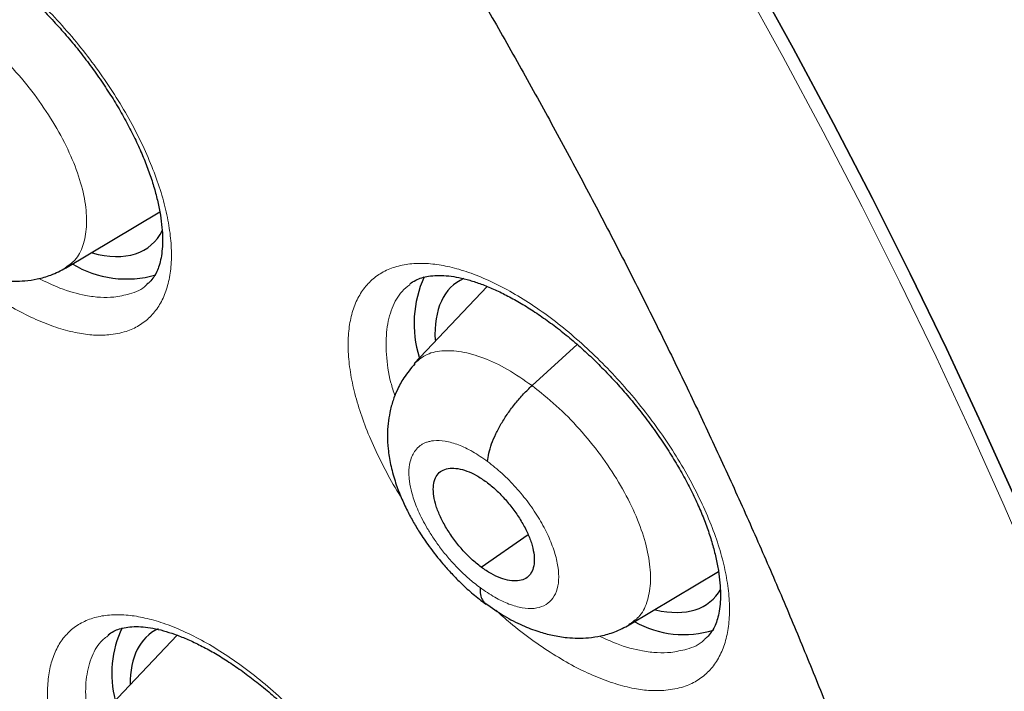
# Model space of a CAD drawing. Header units: millimetres. Extents: x 8 to 1465, y 12 to 1156.
# Tile 121 of 168: x 1212.68 to 1219.93, y 671.43 to 676.37. Entities that reach past the tile are written whole.
import ezdxf

# ---------------------------------------------------------------- set-up
doc = ezdxf.new("R2010")
doc.units = ezdxf.units.MM

msp = doc.modelspace()

# ---------------------------------------------------------------- linework, layer by layer
at = {"color": 7, "linetype": 'Continuous', "lineweight": 30}
for p, q in [((1213.0194, 674.5436), (1213.7135, 674.9583)), ((1216.1222, 674.4086), (1215.5855, 673.841)), ((1216.4533, 673.6784), (1216.7866, 673.9803)), ((1216.0795, 672.3423), (1216.4241, 672.5823)), ((1217.168, 671.9174), (1217.8258, 672.3106)), ((1213.8408, 671.8417), (1213.3159, 671.2865))]:
    msp.add_line(p, q, dxfattribs=at)
at = {"color": 7, "linetype": 'Continuous', "lineweight": 30, "flags": 128}
for points in [[(1220.0053, 672.854), (1219.7599, 673.4012), (1219.5037, 673.9506), (1219.237, 674.5019), (1218.9598, 675.0546), (1218.6725, 675.6084), (1218.3751, 676.1629), (1218.068, 676.7178)], [(1218.068, 676.7178), (1218.3751, 676.1629), (1218.6725, 675.6084), (1218.9598, 675.0546), (1219.237, 674.5019), (1219.5037, 673.9506), (1219.7599, 673.4012), (1220.0053, 672.854)]]:
    msp.add_lwpolyline(points, dxfattribs=at)
at = {"color": 252, "linetype": 'Continuous', "lineweight": 0, "flags": 128}
msp.add_lwpolyline([(1217.9918, 676.6564), (1218.2989, 676.1016), (1218.5962, 675.5471), (1218.8836, 674.9933), (1219.1607, 674.4406), (1219.4274, 673.8894), (1219.6835, 673.34), (1219.9289, 672.7929), (1220.1634, 672.2483)], dxfattribs=at)
at = {"color": 7, "linetype": 'Continuous', "lineweight": 30}
for centre, radius, start, end in [((1213.4695, 675.2379), 0.7749, 238.97501, 286.10923), ((1216.4293, 674.1346), 0.8438, 155.97352, 197.04324), ((1217.57, 672.5828), 0.7366, 240.65255, 287.24782), ((1214.1457, 671.5605), 0.7845, 154.69733, 194.54654)]:
    msp.add_arc(centre, radius, start, end, dxfattribs=at)
for centre, major_axis, ratio, start_param, end_param in [((1212.7023, 675.8733), (-0.9393, 1.1676), 0.45781, 2.582734, 3.352534), ((1216.8213, 673.2541), (-0.9409, 1.1686), 0.457366, 6.162137, 6.846425), ((1216.8213, 673.2541), (-0.9409, 1.1686), 0.457366, 2.611819, 3.320916), ((1214.5776, 670.6783), (-0.9415, 1.169), 0.456328, 6.171329, 6.805117)]:
    msp.add_ellipse(centre, major_axis=major_axis, ratio=ratio, start_param=start_param, end_param=end_param, dxfattribs=at)
for points, knots in [([(1241.6175, 646.2376), (1241.6564, 646.2677), (1241.7325, 646.3267), (1241.8349, 646.4083), (1241.9207, 646.4778), (1241.99, 646.5348), (1242.0442, 646.58), (1242.0894, 646.618), (1242.136, 646.6575), (1242.1952, 646.7083), (1242.2673, 646.771), (1242.3456, 646.8403), (1242.4196, 646.907), (1242.4846, 646.9664), (1242.5458, 647.023), (1242.617, 647.0899), (1242.7001, 647.1694), (1242.7886, 647.2558), (1242.8676, 647.3346), (1242.9391, 647.4072), (1243.0097, 647.4801), (1243.0855, 647.5597), (1243.1617, 647.6413), (1243.2302, 647.7161), (1243.2873, 647.7794), (1243.3391, 647.8376), (1243.3947, 647.9011), (1243.4601, 647.9767), (1243.5398, 648.0708), (1243.627, 648.1761), (1243.7149, 648.285), (1243.8025, 648.3962), (1243.8948, 648.5163), (1243.9945, 648.6497), (1244.0918, 648.7841), (1244.1806, 648.9104), (1244.2607, 649.0273), (1244.3368, 649.1412), (1244.4162, 649.2629), (1244.4947, 649.3867), (1244.5722, 649.5122), (1244.6436, 649.6308), (1244.7101, 649.7443), (1244.7685, 649.8463), (1244.8197, 649.9375), (1244.8684, 650.0259), (1244.9189, 650.1194), (1244.975, 650.2252), (1245.0364, 650.3442), (1245.1011, 650.4728), (1245.1745, 650.6231), (1245.253, 650.7893), (1245.3347, 650.9693), (1245.4102, 651.1422), (1245.4777, 651.3027), (1245.5356, 651.4449), (1245.5862, 651.5729), (1245.6342, 651.6978), (1245.6844, 651.8321), (1245.7346, 651.9706), (1245.7846, 652.1133), (1245.8344, 652.2599), (1245.8869, 652.4201), (1245.9414, 652.593), (1245.9907, 652.7566), (1246.0325, 652.9007), (1246.0651, 653.0162), (1246.0923, 653.1155), (1246.116, 653.204), (1246.1428, 653.306), (1246.1753, 653.4336), (1246.2143, 653.5929), (1246.2552, 653.7676), (1246.2966, 653.9534), (1246.3374, 654.1466), (1246.3754, 654.3372), (1246.4105, 654.5234), (1246.4416, 654.6978), (1246.4693, 654.8619), (1246.4929, 655.0087), (1246.5125, 655.137), (1246.5289, 655.2485), (1246.5458, 655.368), (1246.5652, 655.5114), (1246.5881, 655.6927), (1246.6127, 655.9029), (1246.6405, 656.1652), (1246.669, 656.4725), (1246.6955, 656.8167), (1246.717, 657.1656), (1246.7309, 657.4624), (1246.7396, 657.7051), (1246.7449, 657.8925), (1246.7487, 658.0793), (1246.7511, 658.2581), (1246.7522, 658.4208), (1246.7523, 658.5609), (1246.7518, 658.6775), (1246.7511, 658.7704), (1246.7503, 658.8435), (1246.7494, 658.9116), (1246.7481, 658.99), (1246.7461, 659.0981), (1246.7428, 659.2396), (1246.7376, 659.4168), (1246.7304, 659.6155), (1246.7182, 659.8994), (1246.6989, 660.2556), (1246.6699, 660.6802), (1246.6363, 661.093), (1246.5976, 661.5029), (1246.5527, 661.925), (1246.499, 662.3751), (1246.434, 662.865), (1246.356, 663.396), (1246.2631, 663.9697), (1246.1755, 664.4639), (1246.1014, 664.8554), (1246.0493, 665.1211), (1246.0011, 665.3596), (1245.9573, 665.5701), (1245.918, 665.7551), (1245.8837, 665.9134), (1245.855, 666.0434), (1245.8326, 666.144), (1245.8129, 666.2314), (1245.7919, 666.3237), (1245.7646, 666.4426), (1245.7303, 666.5901), (1245.6885, 666.7667), (1245.6405, 666.9661), (1245.5854, 667.1903), (1245.5227, 667.4397), (1245.452, 667.7148), (1245.3737, 668.0117), (1245.2895, 668.3228), (1245.2013, 668.6404), (1245.1104, 668.9596), (1244.9428, 669.5343), (1244.6863, 670.3706), (1244.3216, 671.4766), (1243.9271, 672.5962), (1243.5031, 673.7287), (1243.0501, 674.8724), (1242.607, 675.9341), (1242.1863, 676.8993), (1241.8, 677.7549), (1241.4147, 678.5812), (1241.032, 679.3776), (1240.6535, 680.1436), (1240.2859, 680.8683), (1239.9307, 681.5524), (1239.5889, 682.1965), (1239.2557, 682.8118), (1238.9297, 683.4026), (1238.6012, 683.9871), (1238.259, 684.5855), (1237.894, 685.2122), (1237.4983, 685.8792), (1237.0701, 686.5869), (1236.6074, 687.336), (1236.1155, 688.1158), (1235.5934, 688.9255), (1235.0402, 689.7647), (1234.4847, 690.5883), (1233.9298, 691.3934), (1233.3785, 692.1771), (1232.8025, 692.9793), (1232.2059, 693.7929), (1231.5312, 694.6938), (1230.7809, 695.6716), (1229.9534, 696.7215), (1229.0936, 697.7834), (1228.2012, 698.8557), (1227.2761, 699.9362), (1226.3393, 700.9997), (1225.3917, 702.0454), (1224.4689, 703.0352), (1223.5729, 703.9705), (1222.7053, 704.8531), (1221.8318, 705.7192), (1221.1169, 706.4098), (1220.5725, 706.9258), (1220.2093, 707.2663), (1219.8705, 707.5805), (1219.5565, 707.8688), (1219.2676, 708.1317), (1219.0039, 708.3697), (1218.7545, 708.593), (1218.5227, 708.7991), (1218.3115, 708.9854), (1218.1353, 709.14), (1217.9941, 709.2633), (1217.8881, 709.3555), (1217.8169, 709.4173), (1217.7577, 709.4685), (1217.6883, 709.5285), (1217.5895, 709.6137), (1217.4652, 709.7205), (1217.3198, 709.8449), (1217.154, 709.986), (1216.9681, 710.1435), (1216.7611, 710.3177), (1216.5285, 710.5121), (1216.2695, 710.7268), (1215.9833, 710.9621), (1215.6793, 711.2097), (1215.3685, 711.4602), (1215.0621, 711.7047), (1214.7656, 711.9391), (1214.4047, 712.2215), (1213.9873, 712.544), (1213.5213, 712.8982), (1213.1212, 713.1977), (1212.7825, 713.448), (1212.5038, 713.6519), (1212.2523, 713.8342), (1212.0447, 713.9834), (1211.8768, 714.1032), (1211.7367, 714.2027), (1211.5978, 714.3008), (1211.4493, 714.4052), (1211.2826, 714.5218), (1211.0913, 714.6546), (1210.8708, 714.8066), (1210.6212, 714.9771), (1210.3473, 715.1622), (1210.0614, 715.3534), (1209.7006, 715.5918), (1209.2789, 715.8662), (1208.8028, 716.1699), (1208.3878, 716.4294), (1208.0321, 716.6481), (1207.7355, 716.828), (1207.4637, 716.9908), (1207.2578, 717.1126), (1207.1104, 717.1991), (1207.0139, 717.2555), (1206.9154, 717.3128), (1206.8489, 717.3513), (1206.813, 717.372)], [0, 0, 0, 0, 0.002052, 0.004014, 0.005893, 0.007516, 0.008532, 0.009341, 0.010265, 0.011423, 0.013108, 0.014936, 0.016573, 0.018011, 0.01928, 0.020687, 0.022912, 0.025129, 0.027009, 0.028616, 0.030343, 0.032261, 0.034338, 0.036195, 0.037573, 0.038789, 0.040257, 0.042018, 0.044071, 0.046798, 0.049274, 0.051499, 0.05432, 0.057339, 0.060405, 0.063207, 0.065614, 0.068007, 0.070542, 0.073398, 0.075867, 0.078458, 0.080815, 0.082894, 0.084729, 0.086388, 0.088264, 0.090389, 0.092766, 0.095385, 0.09803, 0.101622, 0.105085, 0.108417, 0.111498, 0.114171, 0.116404, 0.118642, 0.121114, 0.123822, 0.126242, 0.128885, 0.131754, 0.134847, 0.13809, 0.140388, 0.142394, 0.144109, 0.14554, 0.14697, 0.149371, 0.152099, 0.15511, 0.158234, 0.161454, 0.164768, 0.167685, 0.17062, 0.173292, 0.175655, 0.177711, 0.179458, 0.180995, 0.183425, 0.186291, 0.189594, 0.193333, 0.198564, 0.203836, 0.209111, 0.21439, 0.217156, 0.219923, 0.222691, 0.225389, 0.227763, 0.229793, 0.231477, 0.232816, 0.23381, 0.234636, 0.235756, 0.237192, 0.239291, 0.241831, 0.244771, 0.247748, 0.253855, 0.259749, 0.26543, 0.270901, 0.276535, 0.282582, 0.289044, 0.296108, 0.303609, 0.311545, 0.315302, 0.318706, 0.321746, 0.32442, 0.32673, 0.32878, 0.33042, 0.33165, 0.332581, 0.333723, 0.335131, 0.337061, 0.339269, 0.341756, 0.344521, 0.347629, 0.351027, 0.354715, 0.358589, 0.362471, 0.366357, 0.370246, 0.383394, 0.396583, 0.409813, 0.423086, 0.436404, 0.449736, 0.459915, 0.469731, 0.479185, 0.488278, 0.49701, 0.505381, 0.513037, 0.520366, 0.527367, 0.534041, 0.540541, 0.547341, 0.554472, 0.561936, 0.570111, 0.57865, 0.587552, 0.596816, 0.606443, 0.616432, 0.625262, 0.634356, 0.643714, 0.65332, 0.662971, 0.675588, 0.688185, 0.700759, 0.714208, 0.727633, 0.741034, 0.754412, 0.767769, 0.779651, 0.791517, 0.803367, 0.815201, 0.820392, 0.825248, 0.829764, 0.833941, 0.837777, 0.841273, 0.844429, 0.847681, 0.850469, 0.852793, 0.854654, 0.856051, 0.856983, 0.857467, 0.858384, 0.859722, 0.86136, 0.863281, 0.865443, 0.867878, 0.870587, 0.873569, 0.877, 0.880735, 0.884773, 0.888891, 0.892878, 0.896734, 0.90046, 0.90695, 0.912999, 0.918607, 0.922524, 0.92618, 0.929452, 0.932306, 0.934254, 0.93598, 0.93775, 0.93965, 0.941751, 0.944229, 0.947085, 0.95032, 0.953933, 0.957736, 0.961442, 0.967971, 0.97416, 0.980006, 0.984167, 0.988058, 0.991605, 0.994806, 0.996131, 0.997387, 0.998591, 1, 1, 1, 1]), ([(1198.5489, 709.9966), (1198.6382, 709.9449), (1198.8971, 709.7948), (1199.3269, 709.5401), (1199.8386, 709.2298), (1200.3516, 708.9113), (1200.8659, 708.5848), (1201.3813, 708.2502), (1201.8976, 707.9077), (1202.4147, 707.5574), (1202.9325, 707.1994), (1203.4509, 706.8337), (1203.9697, 706.4604), (1204.4887, 706.0797), (1205.008, 705.6916), (1205.5272, 705.2963), (1206.0462, 704.8938), (1206.5651, 704.4842), (1207.0835, 704.0676), (1207.6014, 703.6442), (1208.1186, 703.214), (1208.635, 702.7773), (1209.1505, 702.3339), (1209.6649, 701.8842), (1210.1781, 701.4281), (1210.69, 700.9659), (1211.2004, 700.4976), (1211.7093, 700.0234), (1212.2163, 699.5433), (1212.7216, 699.0575), (1213.2248, 698.5662), (1213.7259, 698.0694), (1214.2247, 697.5672), (1214.7212, 697.0599), (1215.2152, 696.5475), (1215.7065, 696.0302), (1216.1951, 695.508), (1216.6808, 694.9812), (1217.1634, 694.4498), (1217.643, 693.9141), (1218.1192, 693.3741), (1218.5921, 692.8299), (1219.0615, 692.2818), (1219.5273, 691.7298), (1219.9893, 691.1741), (1220.4474, 690.6149), (1220.9016, 690.0522), (1221.3517, 689.4863), (1221.7975, 688.9172), (1222.2391, 688.3451), (1222.6762, 687.7702), (1223.1087, 687.1927), (1223.5366, 686.6125), (1223.9597, 686.03), (1224.3779, 685.4453), (1224.7912, 684.8584), (1225.1993, 684.2696), (1225.6023, 683.679), (1226, 683.0868), (1226.3922, 682.4931), (1226.779, 681.8981), (1227.1601, 681.3019), (1227.5356, 680.7046), (1227.9052, 680.1065), (1228.269, 679.5077), (1228.6268, 678.9082), (1228.9785, 678.3084), (1229.3241, 677.7084), (1229.6634, 677.1082), (1229.9963, 676.5081), (1230.3229, 675.9082), (1230.6429, 675.3086), (1230.9564, 674.7096), (1231.2632, 674.1113), (1231.5633, 673.5137), (1231.8565, 672.9172), (1232.1429, 672.3218), (1232.4223, 671.7277), (1232.6947, 671.135), (1232.9599, 670.544), (1233.218, 669.9547), (1233.4689, 669.3673), (1233.7125, 668.7819), (1233.9487, 668.1988), (1234.1775, 667.6181), (1234.3989, 667.0398), (1234.6127, 666.4642), (1234.8189, 665.8915), (1235.0176, 665.3217), (1235.2085, 664.755), (1235.3917, 664.1916), (1235.5672, 663.6316), (1235.7349, 663.0751), (1235.8947, 662.5224), (1236.0466, 661.9735), (1236.1907, 661.4286), (1236.3267, 660.8878), (1236.4548, 660.3513), (1236.5749, 659.8192), (1236.687, 659.2916), (1236.791, 658.7688), (1236.887, 658.2507), (1236.9749, 657.7377), (1237.0546, 657.2297), (1237.1262, 656.727), (1237.1898, 656.2296), (1237.2451, 655.7377), (1237.2924, 655.2514), (1237.3314, 654.7708), (1237.3624, 654.2961), (1237.3852, 653.8274), (1237.3998, 653.3648), (1237.4063, 652.9084), (1237.4047, 652.4583), (1237.395, 652.0146), (1237.3771, 651.5775), (1237.3512, 651.1471), (1237.3172, 650.7234), (1237.2751, 650.3066), (1237.225, 649.8967), (1237.1669, 649.4938), (1237.1008, 649.0981), (1237.0267, 648.7096), (1236.9447, 648.3284), (1236.8547, 647.9545), (1236.7568, 647.5882), (1236.6511, 647.2293), (1236.5374, 646.8781), (1236.416, 646.5345), (1236.2867, 646.1987), (1236.1496, 645.8707), (1236.0047, 645.5506), (1235.8521, 645.2383), (1235.6917, 644.9341), (1235.5236, 644.638), (1235.3478, 644.3499), (1235.1643, 644.0701), (1234.9731, 643.7986), (1234.7743, 643.5354), (1234.5679, 643.2806), (1234.3538, 643.0343), (1234.1323, 642.7965), (1233.903, 642.5676), (1233.6818, 642.3603), (1233.5335, 642.2334), (1233.4669, 642.1765)], [0, 0, 0, 0, 0.0036913, 0.0107004, 0.0177102, 0.0247207, 0.0317319, 0.0387439, 0.0457565, 0.0527698, 0.0597838, 0.0667984, 0.0738136, 0.0808294, 0.0878457, 0.0948627, 0.1018801, 0.1088981, 0.1159165, 0.1229355, 0.1299548, 0.1369746, 0.1439949, 0.1510155, 0.1580365, 0.1650578, 0.1720795, 0.1791015, 0.1861238, 0.1931464, 0.2001693, 0.2071924, 0.2142158, 0.2212394, 0.2282632, 0.2352871, 0.2423113, 0.2493356, 0.2563601, 0.2633846, 0.2704093, 0.2774341, 0.284459, 0.2914839, 0.2985089, 0.3055339, 0.312559, 0.319584, 0.3266091, 0.3336341, 0.3406591, 0.347684, 0.3547089, 0.3617337, 0.3687584, 0.3757829, 0.3828074, 0.3898317, 0.3968558, 0.4038798, 0.4109036, 0.4179271, 0.4249505, 0.4319736, 0.4389965, 0.4460191, 0.4530414, 0.4600634, 0.4670851, 0.4741064, 0.4811274, 0.488148, 0.4951682, 0.502188, 0.5092073, 0.5162263, 0.5232447, 0.5302626, 0.5372801, 0.544297, 0.5513133, 0.5583291, 0.5653443, 0.5723589, 0.5793728, 0.5863861, 0.5933987, 0.6004106, 0.6074218, 0.6144322, 0.6214419, 0.6284509, 0.635459, 0.6424664, 0.6494729, 0.6564786, 0.6634835, 0.6704876, 0.6774908, 0.6844933, 0.6914948, 0.6984956, 0.7054956, 0.7124949, 0.7194934, 0.7264912, 0.7334884, 0.740485, 0.7474812, 0.754477, 0.7614725, 0.7684679, 0.7754632, 0.7824586, 0.7894544, 0.7964506, 0.8034476, 0.8104456, 0.817445, 0.824446, 0.8314489, 0.8384544, 0.8454626, 0.8524742, 0.8594896, 0.8665094, 0.8735342, 0.8805645, 0.8876009, 0.8946441, 0.9016946, 0.9087531, 0.9158201, 0.922896, 0.9299813, 0.9370763, 0.9441811, 0.9512958, 0.9584201, 0.9655537, 0.972696, 0.9798463, 0.9870035, 0.9941665, 1, 1, 1, 1]), ([(1204.0066, 690.5417), (1204.0714, 690.491), (1204.2594, 690.3439), (1204.5705, 690.0951), (1204.9395, 689.7932), (1205.3081, 689.4844), (1205.6761, 689.169), (1206.0433, 688.8471), (1206.4094, 688.5189), (1206.7743, 688.1845), (1207.1378, 687.8442), (1207.4997, 687.498), (1207.8598, 687.1462), (1208.2179, 686.789), (1208.5738, 686.4265), (1208.9273, 686.0588), (1209.2783, 685.6863), (1209.6266, 685.309), (1209.9719, 684.9272), (1210.3142, 684.5411), (1210.6531, 684.1508), (1210.9887, 683.7566), (1211.3206, 683.3587), (1211.6487, 682.9572), (1211.9729, 682.5523), (1212.2929, 682.1444), (1212.6087, 681.7336), (1212.92, 681.32), (1213.2266, 680.9039), (1213.5286, 680.4856), (1213.8256, 680.0652), (1214.1175, 679.643), (1214.4042, 679.2192), (1214.6856, 678.7939), (1214.9614, 678.3675), (1215.2316, 677.9401), (1215.4961, 677.5119), (1215.7546, 677.0833), (1216.0071, 676.6544), (1216.2534, 676.2254), (1216.4935, 675.7965), (1216.7271, 675.368), (1216.9543, 674.9402), (1217.1748, 674.5132), (1217.3885, 674.0873), (1217.5955, 673.6626), (1217.7955, 673.2395), (1217.9885, 672.8181), (1218.1744, 672.3987), (1218.353, 671.9816), (1218.5244, 671.5668), (1218.6885, 671.1547), (1218.8451, 670.7455), (1218.9942, 670.3394), (1219.1358, 669.9366), (1219.2698, 669.5374), (1219.3961, 669.142), (1219.5147, 668.7506), (1219.6256, 668.3633), (1219.7288, 667.9805), (1219.8241, 667.6024), (1219.9117, 667.2291), (1219.9914, 666.8609), (1220.0633, 666.498), (1220.1274, 666.1405), (1220.1837, 665.7887), (1220.2321, 665.4428), (1220.2728, 665.103), (1220.3058, 664.7693), (1220.3311, 664.4421), (1220.3487, 664.1215), (1220.3587, 663.8076), (1220.3612, 663.5007), (1220.3562, 663.2008), (1220.3438, 662.908), (1220.324, 662.6226), (1220.297, 662.3446), (1220.2629, 662.0741), (1220.2216, 661.8113), (1220.1733, 661.556), (1220.1181, 661.3085), (1220.0561, 661.0687), (1219.9872, 660.8366), (1219.9115, 660.6123), (1219.8291, 660.3956), (1219.7399, 660.1866), (1219.6439, 659.9851), (1219.541, 659.7912), (1219.4311, 659.6047), (1219.314, 659.4256), (1219.1896, 659.254), (1219.0576, 659.0897), (1218.9179, 658.9329), (1218.7701, 658.7841), (1218.6345, 658.6594), (1218.5452, 658.5881), (1218.5104, 658.5603)], [0, 0, 0, 0, 0.00562, 0.0163, 0.026983, 0.037671, 0.048362, 0.059058, 0.069757, 0.080459, 0.091164, 0.101872, 0.112583, 0.123296, 0.134012, 0.144729, 0.155449, 0.166169, 0.176892, 0.187615, 0.198339, 0.209064, 0.21979, 0.230516, 0.241242, 0.251969, 0.262695, 0.273421, 0.284146, 0.29487, 0.305593, 0.316315, 0.327036, 0.337755, 0.348473, 0.359188, 0.369901, 0.380612, 0.39132, 0.402025, 0.412727, 0.423426, 0.434121, 0.444813, 0.4555, 0.466183, 0.476862, 0.487535, 0.498204, 0.508867, 0.519525, 0.530177, 0.540822, 0.551461, 0.562094, 0.572719, 0.583337, 0.593948, 0.604551, 0.615147, 0.625734, 0.636313, 0.646884, 0.657447, 0.668001, 0.678548, 0.689087, 0.699619, 0.710144, 0.720664, 0.731178, 0.741689, 0.752198, 0.762706, 0.773216, 0.783729, 0.79425, 0.804781, 0.815328, 0.825894, 0.836486, 0.847112, 0.857778, 0.868493, 0.879267, 0.890111, 0.901036, 0.912053, 0.923176, 0.934414, 0.945777, 0.957269, 0.968889, 0.980629, 0.992469, 1, 1, 1, 1]), ([(1211.4687, 677.054), (1211.4816, 677.0632), (1211.5058, 677.0806), (1211.5505, 677.0984), (1211.6011, 677.1107), (1211.6598, 677.1163), (1211.7269, 677.1144), (1211.7996, 677.1045), (1211.8775, 677.0864), (1211.9604, 677.0602), (1212.048, 677.0256), (1212.1403, 676.9823), (1212.2365, 676.9305), (1212.3355, 676.8702), (1212.4365, 676.8018), (1212.5384, 676.7259), (1212.64, 676.6429), (1212.7405, 676.5538), (1212.8386, 676.4593), (1212.9341, 676.3599), (1213.0269, 676.2558), (1213.1168, 676.1472), (1213.2031, 676.0348), (1213.2849, 675.9196), (1213.3614, 675.8029), (1213.4317, 675.6858), (1213.4951, 675.5697), (1213.5512, 675.4558), (1213.5995, 675.345), (1213.6403, 675.2371), (1213.674, 675.1321), (1213.7005, 675.0303), (1213.7195, 674.9332), (1213.731, 674.8422), (1213.7353, 674.7586), (1213.7328, 674.6835), (1213.7241, 674.6178), (1213.7102, 674.562), (1213.692, 674.5154), (1213.6689, 674.4753), (1213.6453, 674.4452), (1213.6267, 674.4307), (1213.6194, 674.425)], [0, 0, 0, 0, 0.03039, 0.057251, 0.082314, 0.108971, 0.13439, 0.159117, 0.183424, 0.207359, 0.231542, 0.256039, 0.280827, 0.30585, 0.331038, 0.35632, 0.381614, 0.406857, 0.43195, 0.456835, 0.481894, 0.507202, 0.532694, 0.55829, 0.583887, 0.609367, 0.634638, 0.659621, 0.68425, 0.708647, 0.733363, 0.758273, 0.78327, 0.808202, 0.832937, 0.857386, 0.881519, 0.905415, 0.929319, 0.954533, 0.982159, 1, 1, 1, 1]), ([(1211.9657, 674.7088), (1212.0131, 674.6748), (1212.1029, 674.6104), (1212.2361, 674.542), (1212.3519, 674.4967), (1212.4407, 674.4722), (1212.509, 674.459), (1212.5723, 674.4505), (1212.6431, 674.4465), (1212.7265, 674.4494), (1212.8175, 674.4626), (1212.9199, 674.4908), (1212.9856, 674.5256), (1213.0207, 674.5442)], [0, 0, 0, 0, 0.141851, 0.269311, 0.381362, 0.4721, 0.519003, 0.565801, 0.635947, 0.704959, 0.788459, 0.886748, 1, 1, 1, 1]), ([(1215.5523, 674.425), (1215.5527, 674.4254), (1215.5654, 674.4378), (1215.594, 674.4534), (1215.6403, 674.4729), (1215.6923, 674.485), (1215.7522, 674.4908), (1215.8206, 674.4889), (1215.8945, 674.4791), (1215.9736, 674.4611), (1216.0577, 674.4348), (1216.1464, 674.4003), (1216.2398, 674.3572), (1216.337, 674.3055), (1216.4371, 674.2453), (1216.539, 674.1772), (1216.6417, 674.1014), (1216.7442, 674.0188), (1216.8453, 673.93), (1216.9441, 673.8358), (1217.0402, 673.7367), (1217.1335, 673.633), (1217.2239, 673.5247), (1217.3106, 673.4127), (1217.3927, 673.298), (1217.4694, 673.1817), (1217.5398, 673.0651), (1217.6032, 672.9496), (1217.6592, 672.8362), (1217.7074, 672.726), (1217.748, 672.6186), (1217.7814, 672.5141), (1217.8076, 672.4128), (1217.8263, 672.3162), (1217.8374, 672.2257), (1217.8412, 672.1426), (1217.8382, 672.068), (1217.829, 672.0027), (1217.8147, 671.9473), (1217.7959, 671.9007), (1217.7719, 671.8606), (1217.7483, 671.8311), (1217.7298, 671.8171), (1217.7232, 671.8121)], [0, 0, 0, 0, 0.000913, 0.033226, 0.059838, 0.084782, 0.1113, 0.136666, 0.161377, 0.18568, 0.209614, 0.233813, 0.258321, 0.283113, 0.308134, 0.333314, 0.358581, 0.383855, 0.409074, 0.434136, 0.459, 0.484044, 0.509331, 0.534799, 0.560366, 0.585926, 0.611364, 0.636589, 0.661521, 0.686097, 0.710449, 0.735136, 0.760017, 0.784982, 0.809881, 0.834588, 0.859018, 0.883152, 0.907082, 0.931059, 0.956555, 0.984465, 1, 1, 1, 1]), ([(1215.5909, 673.8389), (1215.5625, 673.8055), (1215.5114, 673.7455), (1215.4618, 673.6519), (1215.428, 673.5659), (1215.4062, 673.4842), (1215.3928, 673.398), (1215.3881, 673.3089), (1215.393, 673.2088), (1215.4109, 673.0969), (1215.4421, 672.9809), (1215.4828, 672.8701), (1215.5276, 672.7713), (1215.5748, 672.6823), (1215.6297, 672.5909), (1215.7019, 672.4848), (1215.7823, 672.3829), (1215.8636, 672.2919), (1215.9374, 672.2173), (1216.0212, 672.1409), (1216.0815, 672.0949), (1216.1129, 672.071)], [0, 0, 0, 0, 0.067417, 0.12108, 0.161233, 0.208453, 0.251915, 0.298117, 0.351073, 0.410591, 0.472833, 0.529276, 0.579904, 0.625093, 0.668752, 0.726605, 0.800726, 0.844034, 0.89158, 0.943488, 1, 1, 1, 1]), ([(1216.1263, 673.12), (1216.1286, 673.1398), (1216.1333, 673.1795), (1216.1548, 673.2489), (1216.1857, 673.3224), (1216.2261, 673.3986), (1216.2747, 673.475), (1216.3301, 673.5487), (1216.3901, 673.6183), (1216.4322, 673.6584), (1216.4533, 673.6784)], [0, 0, 0, 0, 0.1241295, 0.2488996, 0.3741834, 0.4996031, 0.624944, 0.75027, 0.8753789, 1, 1, 1, 1]), ([(1216.0795, 672.3423), (1216.0553, 672.3615), (1216.0068, 672.3998), (1215.9383, 672.4713), (1215.8759, 672.5485), (1215.8218, 672.6298), (1215.7777, 672.7119), (1215.7458, 672.7919), (1215.7283, 672.8664), (1215.725, 672.9328), (1215.7357, 672.9888), (1215.7603, 673.0321), (1215.7987, 673.06), (1215.8484, 673.0725), (1215.9073, 673.07), (1215.9731, 673.0522), (1216.044, 673.0202), (1216.0928, 672.9864), (1216.1172, 672.9695)], [0, 0, 0, 0, 0.062616, 0.125099, 0.187762, 0.250497, 0.313061, 0.375346, 0.437601, 0.499993, 0.562387, 0.624647, 0.686936, 0.749501, 0.812237, 0.874898, 0.937382, 1, 1, 1, 1]), ([(1216.1172, 672.9695), (1216.1414, 672.9504), (1216.1899, 672.912), (1216.2584, 672.8405), (1216.3208, 672.7633), (1216.3749, 672.682), (1216.4189, 672.5999), (1216.4509, 672.5199), (1216.4684, 672.4454), (1216.4717, 672.379), (1216.461, 672.323), (1216.4364, 672.2797), (1216.398, 672.2518), (1216.3483, 672.2393), (1216.2895, 672.2418), (1216.2236, 672.2597), (1216.1527, 672.2916), (1216.1039, 672.3254), (1216.0795, 672.3423)], [0, 0, 0, 0, 0.062616, 0.1251, 0.187762, 0.250497, 0.313061, 0.375346, 0.437601, 0.499993, 0.562387, 0.624647, 0.686937, 0.749502, 0.812237, 0.874899, 0.937382, 1, 1, 1, 1]), ([(1216.0707, 672.1921), (1216.0707, 672.1741), (1216.0708, 672.1382), (1216.0875, 672.1004), (1216.1026, 672.0788), (1216.1146, 672.0738), (1216.1148, 672.0737)], [0, 0, 0, 0, 0.332696, 0.662881, 0.992923, 1, 1, 1, 1]), ([(1216.1097, 672.0772), (1216.1559, 672.0446), (1216.2445, 671.9819), (1216.3775, 671.9142), (1216.4956, 671.8685), (1216.5868, 671.8438), (1216.6565, 671.8307), (1216.7203, 671.8226), (1216.7913, 671.819), (1216.8749, 671.8223), (1216.966, 671.836), (1217.0685, 671.8645), (1217.1342, 671.8993), (1217.1693, 671.918)], [0, 0, 0, 0, 0.1372516, 0.2637159, 0.3785672, 0.4720193, 0.5195607, 0.5664051, 0.6365362, 0.7054889, 0.7888797, 0.8869974, 1, 1, 1, 1]), ([(1213.3352, 671.8452), (1213.3477, 671.8542), (1213.3712, 671.8711), (1213.4151, 671.8885), (1213.4649, 671.9004), (1213.5229, 671.9059), (1213.5895, 671.9039), (1213.6618, 671.8941), (1213.7394, 671.8761), (1213.8222, 671.85), (1213.9098, 671.8157), (1214.0021, 671.7728), (1214.0985, 671.7213), (1214.1978, 671.6614), (1214.2992, 671.5934), (1214.4015, 671.5179), (1214.5037, 671.4355), (1214.6048, 671.3469), (1214.7037, 671.253), (1214.8001, 671.1542), (1214.8937, 671.0508), (1214.9845, 670.9429), (1215.0718, 670.8312), (1215.1546, 670.7167), (1215.2322, 670.6007), (1215.3036, 670.4844), (1215.3683, 670.369), (1215.4255, 670.2557), (1215.475, 670.1455), (1215.517, 670.0383), (1215.5518, 669.934), (1215.5794, 669.833), (1215.5995, 669.7366), (1215.6122, 669.6462), (1215.6175, 669.5632), (1215.6159, 669.4887), (1215.6082, 669.4237), (1215.5953, 669.3686), (1215.578, 669.3227), (1215.556, 669.2836), (1215.5331, 669.2537), (1215.5146, 669.2391), (1215.507, 669.2332)], [0, 0, 0, 0, 0.030616, 0.057304, 0.082222, 0.108721, 0.134023, 0.158667, 0.182921, 0.206819, 0.230964, 0.255433, 0.280199, 0.305207, 0.330386, 0.355661, 0.380955, 0.406199, 0.431302, 0.456182, 0.481231, 0.506528, 0.532011, 0.557599, 0.583191, 0.608669, 0.63394, 0.658924, 0.683555, 0.707944, 0.732631, 0.757513, 0.78248, 0.807381, 0.832083, 0.856494, 0.880583, 0.904427, 0.928269, 0.953304, 0.980891, 1, 1, 1, 1])]:
    msp.add_open_spline(points, degree=3, knots=knots, dxfattribs=at)
at = {"color": 252, "linetype": 'Continuous', "lineweight": 0}
for points, knots in [([(1205.8682, 717.2806), (1206.8572, 716.6867), (1208.8351, 715.4989), (1211.8419, 713.3923), (1214.8483, 711.068), (1217.8351, 708.5199), (1220.7778, 705.7746), (1223.6536, 702.8517), (1226.44, 699.7745), (1229.1152, 696.5672), (1231.6582, 693.2547), (1234.0491, 689.8631), (1236.2692, 686.4189), (1238.301, 682.9491), (1240.1288, 679.4807), (1241.7382, 676.0411), (1243.1165, 672.6571), (1244.253, 669.3551), (1245.1388, 666.1612), (1245.767, 663.1002), (1246.1326, 660.1962), (1246.2328, 657.4719), (1246.0668, 654.9484), (1245.6355, 652.6463), (1244.9445, 650.5807), (1243.9904, 648.7787), (1242.892, 647.3177), (1242.0041, 646.5956), (1241.6094, 646.2747)], [0, 0, 0, 0, 0.038759, 0.077519, 0.116278, 0.155037, 0.193797, 0.232556, 0.271315, 0.310075, 0.348834, 0.387593, 0.426353, 0.465112, 0.503871, 0.542631, 0.58139, 0.620149, 0.658909, 0.697668, 0.736427, 0.775187, 0.813946, 0.852705, 0.891465, 0.930224, 0.968983, 1, 1, 1, 1]), ([(1213.3384, 674.0519), (1213.3823, 674.0585), (1213.4637, 674.0707), (1213.5632, 674.1179), (1213.6437, 674.18), (1213.7087, 674.2605), (1213.7568, 674.3586), (1213.788, 674.4725), (1213.8021, 674.6008), (1213.798, 674.7425), (1213.7766, 674.8951), (1213.7382, 675.0569), (1213.6825, 675.2261), (1213.6109, 675.4002), (1213.5243, 675.5771), (1213.4232, 675.7547), (1213.3095, 675.9307), (1213.1845, 676.1029), (1213.0495, 676.269), (1212.9065, 676.427), (1212.7573, 676.575), (1212.6035, 676.7108), (1212.4473, 676.8331), (1212.2905, 676.9403), (1212.1353, 677.0306), (1211.9835, 677.1033), (1211.84, 677.1565), (1211.7065, 677.1902), (1211.5809, 677.2065), (1211.4623, 677.2039), (1211.3531, 677.1815), (1211.2571, 677.1397), (1211.1759, 677.0783), (1211.1101, 676.9988), (1211.0606, 676.9022), (1211.0284, 676.7891), (1211.0135, 676.6614), (1211.0159, 676.5209), (1211.0364, 676.3688), (1211.074, 676.2074), (1211.1284, 676.0388), (1211.1983, 675.8652), (1211.2574, 675.7474), (1211.2869, 675.6886)], [0, 0, 0, 0, 0.028506, 0.052856, 0.077283, 0.101633, 0.125981, 0.150406, 0.174753, 0.199094, 0.223514, 0.247855, 0.272191, 0.296605, 0.32094, 0.345272, 0.369682, 0.394014, 0.418346, 0.442756, 0.467088, 0.491424, 0.515838, 0.540174, 0.564516, 0.588935, 0.613277, 0.636098, 0.658919, 0.683267, 0.707693, 0.732042, 0.75639, 0.780817, 0.805165, 0.829511, 0.853934, 0.87828, 0.90262, 0.927037, 0.951377, 0.975711, 1, 1, 1, 1]), ([(1212.3096, 676.3086), (1212.3693, 676.2609), (1212.4886, 676.1655), (1212.658, 675.9889), (1212.8124, 675.7977), (1212.9462, 675.5958), (1213.0533, 675.3917), (1213.1299, 675.1931), (1213.172, 675.0084), (1213.18, 674.8435), (1213.1533, 674.7051), (1213.1006, 674.6014), (1213.0424, 674.5635), (1213.0169, 674.5469)], [0, 0, 0, 0, 0.092882, 0.185641, 0.278439, 0.371203, 0.463956, 0.556629, 0.649253, 0.742, 0.834748, 0.927374, 1, 1, 1, 1]), ([(1212.1766, 674.5761), (1212.185, 674.5685), (1212.2444, 674.5151), (1212.3579, 674.4289), (1212.5143, 674.3199), (1212.6699, 674.2283), (1212.8219, 674.1546), (1212.9688, 674.0993), (1213.1046, 674.0643), (1213.229, 674.0474), (1213.302, 674.0504), (1213.3384, 674.0519)], [0, 0, 0, 0, 0.020691, 0.145595, 0.270898, 0.395803, 0.520738, 0.646072, 0.771008, 0.885504, 1, 1, 1, 1]), ([(1217.4381, 671.436), (1217.4829, 671.4428), (1217.5657, 671.4553), (1217.6667, 671.5031), (1217.7482, 671.5655), (1217.814, 671.6462), (1217.8628, 671.7445), (1217.8947, 671.8585), (1217.9091, 671.9868), (1217.9054, 672.1283), (1217.8842, 672.2807), (1217.8457, 672.4422), (1217.7899, 672.611), (1217.718, 672.7846), (1217.631, 672.961), (1217.5294, 673.138), (1217.4151, 673.3132), (1217.2894, 673.4847), (1217.1534, 673.65), (1217.0095, 673.8072), (1216.8591, 673.9545), (1216.7042, 674.0895), (1216.5468, 674.2109), (1216.3887, 674.3174), (1216.2322, 674.4069), (1216.079, 674.4789), (1215.9342, 674.5315), (1215.7994, 674.5646), (1215.6725, 674.5803), (1215.5528, 674.5772), (1215.4424, 674.5543), (1215.3453, 674.5121), (1215.2632, 674.4504), (1215.1965, 674.3707), (1215.1462, 674.2739), (1215.1135, 674.1606), (1215.0981, 674.033), (1215.1003, 673.8926), (1215.1206, 673.7407), (1215.1581, 673.5796), (1215.2125, 673.4114), (1215.2833, 673.238), (1215.3705, 673.0619), (1215.4399, 672.9346), (1215.4835, 672.8677), (1215.4891, 672.859)], [0, 0, 0, 0, 0.028005, 0.05169, 0.075451, 0.099135, 0.122813, 0.146566, 0.170243, 0.19391, 0.217653, 0.24132, 0.264978, 0.288711, 0.312369, 0.336023, 0.359752, 0.383406, 0.407064, 0.430797, 0.454454, 0.47812, 0.501862, 0.525528, 0.549205, 0.572957, 0.596634, 0.618842, 0.64105, 0.664731, 0.688487, 0.712167, 0.735848, 0.759605, 0.783285, 0.80696, 0.83071, 0.854384, 0.878048, 0.901787, 0.925451, 0.949107, 0.972838, 0.996494, 1, 1, 1, 1]), ([(1213.3767, 674.3299), (1213.344, 674.3285), (1213.2785, 674.3255), (1213.1471, 674.3435), (1212.9967, 674.3836), (1212.8765, 674.442), (1212.8245, 674.4672)], [0, 0, 0, 0, 0.2046557, 0.4093113, 0.7444343, 1, 1, 1, 1]), ([(1213.62, 674.4246), (1213.6181, 674.4224), (1213.5856, 674.3858), (1213.5043, 674.3516), (1213.4156, 674.3365), (1213.3767, 674.3299)], [0, 0, 0, 0, 0.034468, 0.576858, 1, 1, 1, 1]), ([(1215.444, 673.6029), (1215.4336, 673.6355), (1215.3993, 673.7431), (1215.3773, 673.9098), (1215.3789, 674.0956), (1215.419, 674.2518), (1215.478, 674.3624), (1215.535, 674.4056), (1215.5552, 674.4209)], [0, 0, 0, 0, 0.087169, 0.287674, 0.488273, 0.688873, 0.889535, 1, 1, 1, 1]), ([(1215.5873, 673.8389), (1215.6125, 673.8618), (1215.6666, 673.9111), (1215.7858, 673.9399), (1215.9315, 673.9333), (1216.0958, 673.8863), (1216.272, 673.8046), (1216.3928, 673.7205), (1216.4533, 673.6784)], [0, 0, 0, 0, 0.148284, 0.318557, 0.488851, 0.659206, 0.829489, 1, 1, 1, 1]), ([(1216.4533, 673.6784), (1216.5134, 673.6311), (1216.6336, 673.5364), (1216.8042, 673.3608), (1216.9598, 673.1705), (1217.0945, 672.9693), (1217.2024, 672.7658), (1217.2796, 672.5677), (1217.3219, 672.3832), (1217.33, 672.2183), (1217.3031, 672.0798), (1217.25, 671.9757), (1217.1913, 671.9375), (1217.1655, 671.9206)], [0, 0, 0, 0, 0.092866, 0.18561, 0.278392, 0.371141, 0.463878, 0.556535, 0.649142, 0.741874, 0.834607, 0.927217, 1, 1, 1, 1]), ([(1216.0707, 672.1921), (1216.0427, 672.2136), (1215.9883, 672.2556), (1215.9114, 672.3292), (1215.842, 672.4046), (1215.7807, 672.4806), (1215.7276, 672.555), (1215.6694, 672.6473), (1215.6152, 672.7527), (1215.5745, 672.862), (1215.557, 672.9353), (1215.5505, 672.9807), (1215.5482, 673.0058), (1215.5472, 673.0279), (1215.5472, 673.0472), (1215.5477, 673.0627), (1215.5495, 673.0833), (1215.5546, 673.1155), (1215.5671, 673.1556), (1215.5887, 673.1958), (1215.6122, 673.2228), (1215.6356, 673.241), (1215.6544, 673.2523), (1215.6762, 673.2618), (1215.701, 673.269), (1215.7448, 673.2758), (1215.8132, 673.2726), (1215.9108, 673.2453), (1216.0167, 673.1966), (1216.0896, 673.1456), (1216.1263, 673.12)], [0, 0, 0, 0, 0.048466, 0.094501, 0.138265, 0.179783, 0.219034, 0.256, 0.323011, 0.380965, 0.429788, 0.446778, 0.462318, 0.476412, 0.489058, 0.500255, 0.507952, 0.532147, 0.571526, 0.606203, 0.647546, 0.665944, 0.685393, 0.705895, 0.727455, 0.750087, 0.811742, 0.873931, 0.936619, 1, 1, 1, 1]), ([(1216.1263, 673.12), (1216.1622, 673.0915), (1216.2341, 673.0346), (1216.3364, 672.93), (1216.4296, 672.816), (1216.5101, 672.6956), (1216.5748, 672.5738), (1216.6211, 672.455), (1216.6474, 672.3441), (1216.6526, 672.2451), (1216.6364, 672.1619), (1216.5996, 672.0977), (1216.5436, 672.0549), (1216.4704, 672.0354), (1216.383, 672.0394), (1216.2846, 672.0677), (1216.1791, 672.1172), (1216.1068, 672.1671), (1216.0707, 672.1921)], [0, 0, 0, 0, 0.0625, 0.125001, 0.187496, 0.249996, 0.312497, 0.374999, 0.437503, 0.500001, 0.562503, 0.625002, 0.687502, 0.750001, 0.812501, 0.874998, 0.937501, 1, 1, 1, 1]), ([(1216.1878, 672.0248), (1216.2227, 671.9934), (1216.3088, 671.9161), (1216.4499, 671.8081), (1216.6078, 671.7004), (1216.7646, 671.6095), (1216.9179, 671.5365), (1217.0662, 671.4818), (1217.203, 671.4476), (1217.3281, 671.4312), (1217.4014, 671.4344), (1217.4381, 671.436)], [0, 0, 0, 0, 0.080058, 0.1975507, 0.3154179, 0.4329108, 0.5504539, 0.6683717, 0.7859149, 0.8929574, 1, 1, 1, 1]), ([(1215.2288, 668.8602), (1215.2722, 668.8665), (1215.3529, 668.8784), (1215.4515, 668.9247), (1215.5313, 668.9859), (1215.5952, 669.0655), (1215.6423, 669.1626), (1215.6725, 669.2754), (1215.6853, 669.4026), (1215.68, 669.543), (1215.6573, 669.6943), (1215.6174, 669.8548), (1215.5604, 670.0227), (1215.4875, 670.1956), (1215.3995, 670.3713), (1215.2971, 670.5478), (1215.1822, 670.7227), (1215.056, 670.8939), (1214.9198, 671.059), (1214.7758, 671.2162), (1214.6256, 671.3636), (1214.471, 671.4989), (1214.314, 671.6207), (1214.1567, 671.7277), (1214.001, 671.8178), (1213.8489, 671.8905), (1213.7053, 671.9437), (1213.5718, 671.9777), (1213.4463, 671.9943), (1213.3282, 671.9921), (1213.2195, 671.9703), (1213.1241, 671.9292), (1213.0437, 671.8687), (1212.9789, 671.7901), (1212.9303, 671.6945), (1212.8993, 671.5825), (1212.8856, 671.456), (1212.8893, 671.3167), (1212.9111, 671.1658), (1212.95, 671.0058), (1213.0059, 670.8384), (1213.0736, 670.6738), (1213.1294, 670.5647), (1213.1553, 670.5141)], [0, 0, 0, 0, 0.0284398, 0.0528707, 0.0773795, 0.1018103, 0.1262352, 0.150738, 0.1751628, 0.1995822, 0.2240795, 0.2484989, 0.2729157, 0.2974104, 0.3218272, 0.3462454, 0.3707415, 0.3951598, 0.4195829, 0.4440838, 0.4685069, 0.4929361, 0.5174432, 0.5418725, 0.5663064, 0.5908182, 0.6152521, 0.6381656, 0.6610791, 0.6855064, 0.7100114, 0.7344386, 0.7588661, 0.7833714, 0.8077988, 0.8322218, 0.8567227, 0.8811456, 0.9055638, 0.9300599, 0.9544781, 0.9788949, 1, 1, 1, 1]), ([(1213.2078, 671.1226), (1213.2074, 671.1239), (1213.1839, 671.1991), (1213.1683, 671.3342), (1213.1659, 671.5191), (1213.2039, 671.6733), (1213.2613, 671.7834), (1213.318, 671.8263), (1213.3388, 671.842)], [0, 0, 0, 0, 0.003671, 0.221268, 0.438908, 0.656548, 0.874231, 1, 1, 1, 1]), ([(1217.4754, 671.7149), (1217.4425, 671.7133), (1217.3767, 671.7101), (1217.2443, 671.7276), (1217.1027, 671.7633), (1216.992, 671.8155), (1216.9501, 671.8353)], [0, 0, 0, 0, 0.214967, 0.429934, 0.784183, 1, 1, 1, 1]), ([(1217.7237, 671.8117), (1217.7215, 671.8092), (1217.6883, 671.7722), (1217.6054, 671.7371), (1217.5152, 671.7217), (1217.4754, 671.7149)], [0, 0, 0, 0, 0.038778, 0.576381, 1, 1, 1, 1])]:
    msp.add_open_spline(points, degree=3, knots=knots, dxfattribs=at)

doc.saveas('drawing.dxf')
